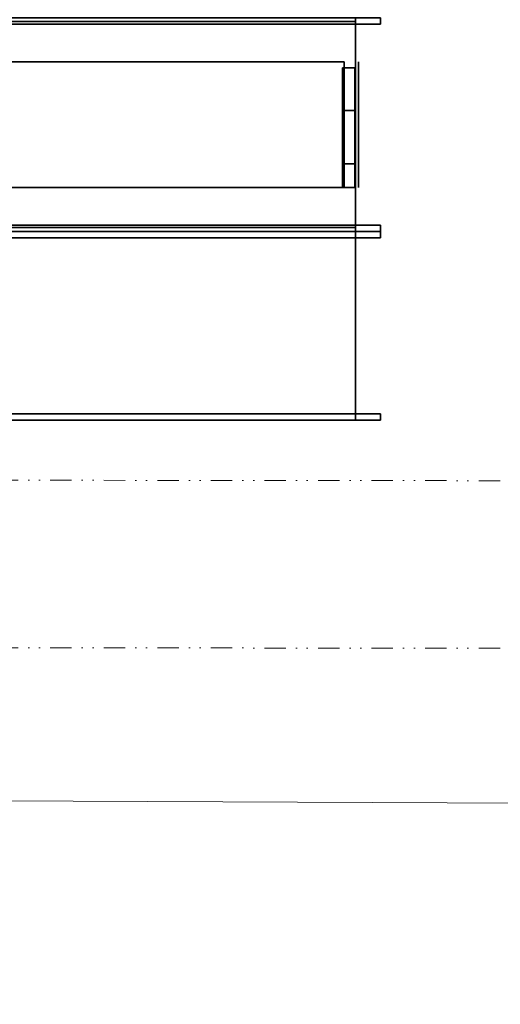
# Model space of a CAD drawing. Header units: millimetres. Extents: x 0 to 1216358, y -266558 to 2852.
# Tile 15 of 76: x 1016266 to 1016552, y -135253 to -134665. Entities that reach past the tile are written whole.
import ezdxf

# ---------------------------------------------------------------- set-up
doc = ezdxf.new("R2010")
doc.units = ezdxf.units.MM
doc.linetypes.add('DĚLICÍ2', pattern=[15.875, 6.35, -3.175, 0, -3.175, 0, -3.175])
doc.layers.get('0').update_dxf_attribs({"lineweight": 13})
for name, color, linetype in [('MAT_253_BYOLXP003919182844', 253, 'Continuous'), ('MAT_42_BYOLXP003919182844', 42, 'Continuous'), ('Mat_mar_BYOLXP003919182844', 7, 'Continuous')]:
    doc.layers.add(name, color=color, linetype=linetype)

# ---------------------------------------------------------------- blocks, each defined once
blk = doc.blocks.new('EDWED')
at = {"color": 8}
blk.add_line((966327.1, -230038.35), (969136.81, -230050.1), dxfattribs=at)
at = {"color": 8, "linetype": 'DĚLICÍ2', "ltscale": 2}
for points in [[(966677.11, -229849.3), (967477.1, -229850.1)], [(966677.11, -229949.3), (967477.1, -229950.1)]]:
    blk.add_lwpolyline(points, dxfattribs=at)
at = {"color": 8, "ltscale": 2}
blk.add_arc((967477.1, -229950.1), 800, 180, 270, dxfattribs=at)
blk = doc.blocks.new('1283_253_BYOLXP003919182844')
at = {"layer": 'MAT_253_BYOLXP003919182844'}
for points in [[(3779.9275, 2414.8691, -300.6598), (3813.8477, 2414.8748, -327.7198), (3813.8477, 2404.8748, -327.7219), (3779.9275, 2404.8691, -300.6619)], [(3824.9775, 2414.8647, -278.9698), (3813.8477, 2414.8748, -327.7198), (3779.9275, 2414.8691, -300.6598), (3779.9275, 2414.8604, -257.2798)], [(3779.9275, 2414.8604, -257.2798), (3779.9275, 2414.8691, -300.6598), (3779.9275, 2404.8691, -300.6619), (3779.9275, 2404.8604, -257.2819)], [(3824.9775, 2414.8647, -278.9698), (3779.9275, 2414.8604, -257.2798), (3813.8477, 2414.855, -230.2198), (3856.1475, 2414.8569, -239.8798)], [(3813.8477, 2414.855, -230.2198), (3779.9275, 2414.8604, -257.2798), (3779.9275, 2404.8604, -257.2819), (3813.8477, 2404.855, -230.2219)], [(3813.8477, 2414.8748, -327.7198), (3856.1475, 2414.8728, -318.0598), (3856.1475, 2404.8728, -318.0619), (3813.8477, 2404.8748, -327.7219)], [(3824.9775, 2414.8647, -278.9698), (3874.9775, 2414.8647, -278.9698), (3856.1475, 2414.8728, -318.0598), (3813.8477, 2414.8748, -327.7198)], [(3856.1475, 2414.8569, -239.8798), (3813.8477, 2414.855, -230.2198), (3813.8477, 2404.855, -230.2219), (3856.1475, 2404.8569, -239.8819)], [(3824.9775, 2414.8647, -278.9698), (3856.1475, 2414.8569, -239.8798), (3874.9775, 2414.8647, -278.9698), (3824.9775, 2414.8647, -278.9698)], [(3856.1475, 2414.8728, -318.0598), (3874.9775, 2414.8647, -278.9698), (3874.9775, 2404.8647, -278.9719), (3856.1475, 2404.8728, -318.0619)], [(3874.9775, 2414.8647, -278.9698), (3856.1475, 2414.8569, -239.8798), (3856.1475, 2404.8569, -239.8819), (3874.9775, 2404.8647, -278.9719)], [(3813.8477, 2404.8748, -327.7219), (3856.1475, 2404.8728, -318.0619), (3824.9775, 2404.8647, -278.9719), (3779.9275, 2404.8691, -300.6619)], [(3779.9275, 2404.8604, -257.2819), (3779.9275, 2404.8691, -300.6619), (3824.9775, 2404.8647, -278.9719), (3813.8477, 2404.855, -230.2219)], [(3824.9775, 2404.8647, -278.9719), (3856.1475, 2404.8569, -239.8819), (3813.8477, 2404.855, -230.2219), (3824.9775, 2404.8647, -278.9719)], [(3824.9775, 2404.8647, -278.9719), (3856.1475, 2404.8728, -318.0619), (3874.9775, 2404.8647, -278.9719), (3856.1475, 2404.8569, -239.8819)]]:
    blk.add_3dface(points, dxfattribs=at)
blk = doc.blocks.new('1283_254_BYOLXP003919182844')
at = {"layer": 'MAT_253_BYOLXP003919182844'}
for points in [[(3779.9275, 2414.8691, -400.6598), (3813.8477, 2414.8748, -427.7198), (3813.8477, 2404.8748, -427.7219), (3779.9275, 2404.8691, -400.6619)], [(3824.9775, 2414.8647, -378.9698), (3813.8477, 2414.8748, -427.7198), (3779.9275, 2414.8691, -400.6598), (3779.9275, 2414.8604, -357.2798)], [(3779.9275, 2414.8604, -357.2798), (3779.9275, 2414.8691, -400.6598), (3779.9275, 2404.8691, -400.6619), (3779.9275, 2404.8604, -357.2819)], [(3824.9775, 2414.8647, -378.9698), (3779.9275, 2414.8604, -357.2798), (3813.8477, 2414.855, -330.2198), (3856.1475, 2414.8569, -339.8798)], [(3813.8477, 2414.855, -330.2198), (3779.9275, 2414.8604, -357.2798), (3779.9275, 2404.8604, -357.2819), (3813.8477, 2404.855, -330.2219)], [(3813.8477, 2414.8748, -427.7198), (3856.1475, 2414.8728, -418.0598), (3856.1475, 2404.8728, -418.0619), (3813.8477, 2404.8748, -427.7219)], [(3824.9775, 2414.8647, -378.9698), (3874.9775, 2414.8647, -378.9698), (3856.1475, 2414.8728, -418.0598), (3813.8477, 2414.8748, -427.7198)], [(3856.1475, 2414.8569, -339.8798), (3813.8477, 2414.855, -330.2198), (3813.8477, 2404.855, -330.2219), (3856.1475, 2404.8569, -339.8819)], [(3824.9775, 2414.8647, -378.9698), (3856.1475, 2414.8569, -339.8798), (3874.9775, 2414.8647, -378.9698), (3824.9775, 2414.8647, -378.9698)], [(3856.1475, 2414.8728, -418.0598), (3874.9775, 2414.8647, -378.9698), (3874.9775, 2404.8647, -378.9719), (3856.1475, 2404.8728, -418.0619)], [(3874.9775, 2414.8647, -378.9698), (3856.1475, 2414.8569, -339.8798), (3856.1475, 2404.8569, -339.8819), (3874.9775, 2404.8647, -378.9719)], [(3813.8477, 2404.8748, -427.7219), (3856.1475, 2404.8728, -418.0619), (3824.9775, 2404.8647, -378.9719), (3779.9275, 2404.8691, -400.6619)], [(3779.9275, 2404.8604, -357.2819), (3779.9275, 2404.8691, -400.6619), (3824.9775, 2404.8647, -378.9719), (3813.8477, 2404.855, -330.2219)], [(3824.9775, 2404.8647, -378.9719), (3856.1475, 2404.8569, -339.8819), (3813.8477, 2404.855, -330.2219), (3824.9775, 2404.8647, -378.9719)], [(3824.9775, 2404.8647, -378.9719), (3856.1475, 2404.8728, -418.0619), (3874.9775, 2404.8647, -378.9719), (3856.1475, 2404.8569, -339.8819)]]:
    blk.add_3dface(points, dxfattribs=at)
blk = doc.blocks.new('1283_255_BYOLXP003919182844')
at = {"layer": 'MAT_253_BYOLXP003919182844'}
for points in [[(3779.9275, 2414.8691, -500.6598), (3813.8474, 2414.8748, -527.7198), (3813.8474, 2404.8748, -527.7219), (3779.9275, 2404.8691, -500.6619)], [(3824.9775, 2414.8647, -478.9698), (3813.8474, 2414.8748, -527.7198), (3779.9275, 2414.8691, -500.6598), (3779.9275, 2414.8604, -457.2798)], [(3779.9275, 2414.8604, -457.2798), (3779.9275, 2414.8691, -500.6598), (3779.9275, 2404.8691, -500.6619), (3779.9275, 2404.8604, -457.2819)], [(3824.9775, 2414.8647, -478.9698), (3779.9275, 2414.8604, -457.2798), (3813.8477, 2414.855, -430.2198), (3856.1475, 2414.8569, -439.8798)], [(3813.8477, 2414.855, -430.2198), (3779.9275, 2414.8604, -457.2798), (3779.9275, 2404.8604, -457.2819), (3813.8477, 2404.855, -430.2219)], [(3813.8474, 2414.8748, -527.7198), (3856.1475, 2414.8728, -518.0598), (3856.1475, 2404.8728, -518.0619), (3813.8474, 2404.8748, -527.7219)], [(3824.9775, 2414.8647, -478.9698), (3874.9775, 2414.8647, -478.9698), (3856.1475, 2414.8728, -518.0598), (3813.8474, 2414.8748, -527.7198)], [(3856.1475, 2414.8569, -439.8798), (3813.8477, 2414.855, -430.2198), (3813.8477, 2404.855, -430.2219), (3856.1475, 2404.8569, -439.8819)], [(3824.9775, 2414.8647, -478.9698), (3856.1475, 2414.8569, -439.8798), (3874.9775, 2414.8647, -478.9698), (3824.9775, 2414.8647, -478.9698)], [(3856.1475, 2414.8728, -518.0598), (3874.9775, 2414.8647, -478.9698), (3874.9775, 2404.8647, -478.9719), (3856.1475, 2404.8728, -518.0619)], [(3874.9775, 2414.8647, -478.9698), (3856.1475, 2414.8569, -439.8798), (3856.1475, 2404.8569, -439.8819), (3874.9775, 2404.8647, -478.9719)], [(3813.8474, 2404.8748, -527.7219), (3856.1475, 2404.8728, -518.0619), (3824.9775, 2404.8647, -478.9719), (3779.9275, 2404.8691, -500.6619)], [(3779.9275, 2404.8604, -457.2819), (3779.9275, 2404.8691, -500.6619), (3824.9775, 2404.8647, -478.9719), (3813.8477, 2404.855, -430.2219)], [(3824.9775, 2404.8647, -478.9719), (3856.1475, 2404.8569, -439.8819), (3813.8477, 2404.855, -430.2219), (3824.9775, 2404.8647, -478.9719)], [(3824.9775, 2404.8647, -478.9719), (3856.1475, 2404.8728, -518.0619), (3874.9775, 2404.8647, -478.9719), (3856.1475, 2404.8569, -439.8819)]]:
    blk.add_3dface(points, dxfattribs=at)
blk = doc.blocks.new('1004_257_BYOLXP003919182844')
at = {"layer": 'MAT_253_BYOLXP003919182844'}
blk.add_3dface([(3742.9995, 2415.2649, -220.0019), (3742.9995, 1765.2649, -220.0017), (3906.9995, 1765.2649, -220.0017), (3906.9995, 2415.2649, -220.0019)], dxfattribs=at)
blk = doc.blocks.new('1003_260_BYOLXP003919182844')
at = {"layer": 'MAT_253_BYOLXP003919182844'}
blk.add_3dface([(3742.9995, 2415.2646, -540.0018), (3906.9995, 2415.2646, -540.0018), (3906.9995, 1765.2648, -540.0017), (3742.9995, 1765.2649, -540.0017)], dxfattribs=at)
blk = doc.blocks.new('1005_263_BYOLXP003919182844')
at = {"layer": 'MAT_253_BYOLXP003919182844'}
blk.add_3dface([(3742.9995, 2415.2649, -220.0019), (3906.9995, 2415.2649, -220.0019), (3906.9995, 2415.2649, -540.0018), (3742.9995, 2415.2649, -540.0018)], dxfattribs=at)
blk = doc.blocks.new('M_P_264_BYOLXP003919182844')
at = {"layer": 'Mat_mar_BYOLXP003919182844', "color": 110}
for points in [[(3824.9661, 2417.7649, -330.0019), (3819.8894, 2417.7649, -330.2696), (3814.8794, 2417.7649, -331.0059), (3810.1365, 2417.7649, -332.2107), (3805.5273, 2417.7649, -333.951), (3801.1853, 2417.7649, -336.0259), (3797.0437, 2417.7649, -338.5695), (3793.1692, 2417.7649, -341.3807), (3789.6287, 2417.7649, -344.6605), (3786.4224, 2417.7649, -348.208), (3783.55, 2417.7649, -352.0902), (3781.0115, 2417.7649, -356.2401), (3778.9407, 2417.7649, -360.5909), (3777.2708, 2417.7649, -365.2094), (3776.0015, 2417.7649, -369.9617), (3775.2, 2417.7649, -374.9149), (3774.9995, 2417.7649, -380.0019), (3775.2, 2417.7649, -385.2227), (3776.0015, 2417.7649, -390.042), (3777.2708, 2417.7649, -394.7944), (3778.9407, 2417.7649, -399.4128), (3781.0115, 2417.7649, -403.7636), (3783.55, 2417.7649, -407.9135), (3786.4224, 2417.7649, -411.7957), (3789.6287, 2417.7649, -415.3432), (3793.1692, 2417.7649, -418.5561), (3797.0437, 2417.7649, -421.4343), (3801.1853, 2417.7649, -423.9778), (3805.5273, 2417.7649, -426.0527), (3810.1365, 2417.7649, -427.793), (3814.8794, 2417.7649, -428.9978), (3819.8894, 2417.7649, -429.7341), (3824.9661, 2417.7649, -430.0019), (3830.043, 2417.7649, -429.7341), (3834.9861, 2417.7649, -428.9978), (3839.7957, 2417.7649, -427.793), (3844.3381, 2417.7649, -426.0527), (3848.7471, 2417.7649, -423.9778), (3852.8887, 2417.7649, -421.4343), (3856.6963, 2417.7649, -418.5561), (3860.3035, 2417.7649, -415.3432), (3863.5098, 2417.7649, -411.7957), (3866.449, 2417.7649, -407.9135), (3868.9207, 2417.7649, -403.7636), (3871.0583, 2417.7649, -399.4128), (3872.7283, 2417.7649, -394.7944), (3873.9307, 2417.7649, -390.042), (3874.7324, 2417.7649, -385.2227), (3874.9995, 2417.7649, -380.0019), (3874.7324, 2417.7649, -374.9149), (3873.9307, 2417.7649, -369.9617), (3872.7283, 2417.7649, -365.2094), (3871.0583, 2417.7649, -360.5909), (3868.9207, 2417.7649, -356.2401), (3866.449, 2417.7649, -352.0902), (3863.5098, 2417.7649, -348.208), (3860.3035, 2417.7649, -344.6605), (3856.6963, 2417.7649, -341.3807), (3852.8887, 2417.7649, -338.5695), (3848.7471, 2417.7649, -336.0259), (3844.3381, 2417.7649, -333.951), (3839.7957, 2417.7649, -332.2107), (3834.9861, 2417.7649, -331.0059), (3830.043, 2417.7649, -330.2696), (3824.9661, 2417.7649, -330.0019)], [(3820.5574, 2417.7649, -371.0327), (3805.928, 2417.7649, -343.9911)], [(3825.4336, 2417.7649, -369.5601), (3823.4966, 2417.7649, -369.7609), (3821.8264, 2417.7649, -370.2964), (3820.29, 2417.7649, -371.1665), (3818.8872, 2417.7649, -372.3044), (3817.8186, 2417.7649, -373.6431), (3816.9502, 2417.7649, -375.1826), (3816.4158, 2417.7649, -376.9229), (3816.282, 2417.7649, -378.7301), (3816.4158, 2417.7649, -380.6712), (3816.9502, 2417.7649, -382.3446), (3817.8186, 2417.7649, -383.8841), (3818.8872, 2417.7649, -385.2897), (3820.29, 2417.7649, -386.3606), (3821.8264, 2417.7649, -387.2308), (3823.4966, 2417.7649, -387.7662), (3825.4336, 2417.7649, -387.9001), (3827.2373, 2417.7649, -387.7662), (3828.9741, 2417.7649, -387.2308), (3830.5105, 2417.7649, -386.3606), (3831.8464, 2417.7649, -385.2897), (3832.9822, 2417.7649, -383.8841), (3833.8506, 2417.7649, -382.3446), (3834.385, 2417.7649, -380.6712), (3834.5854, 2417.7649, -378.7301), (3834.385, 2417.7649, -376.9229), (3833.8506, 2417.7649, -375.1826), (3832.9822, 2417.7649, -373.6431), (3831.8464, 2417.7649, -372.3044), (3830.5105, 2417.7649, -371.1665), (3828.9741, 2417.7649, -370.2964), (3827.2373, 2417.7649, -369.7609), (3825.4336, 2417.7649, -369.5601)], [(3843.9375, 2417.7649, -414.4062), (3829.1746, 2417.7649, -387.0969)]]:
    blk.add_polyline3d(points, dxfattribs=at)
blk = doc.blocks.new('M_E_265_BYOLXP003919182844')
at = {"layer": 'Mat_mar_BYOLXP003919182844'}
blk.add_blockref('M_P_264_BYOLXP003919182844', (0, 0), dxfattribs=at)
blk = doc.blocks.new('1283_269_BYOLXP003919182844')
at = {"layer": 'MAT_253_BYOLXP003919182844'}
for points in [[(3774.9775, 1776.2249, -274.0017), (3774.9775, 2406.2249, -274.0019), (3774.9775, 2406.2249, -284.0019), (3774.9775, 1776.2249, -284.0017)], [(3774.9775, 2406.2249, -274.0019), (3774.9775, 1776.2249, -274.0017), (3874.9775, 1776.2249, -274.0017), (3874.9775, 2406.2249, -274.0019)], [(3774.9775, 2406.2249, -284.0019), (3874.9775, 2406.2249, -284.0019), (3874.9775, 1776.2249, -284.0017), (3774.9775, 1776.2249, -284.0017)], [(3774.9775, 2406.2249, -274.0019), (3874.9775, 2406.2249, -274.0019), (3874.9775, 2406.2249, -284.0019), (3774.9775, 2406.2249, -284.0019)], [(3874.9775, 2406.2249, -274.0019), (3874.9775, 1776.2249, -274.0017), (3874.9775, 1776.2249, -284.0017), (3874.9775, 2406.2249, -284.0019)], [(3874.9775, 1776.2249, -274.0017), (3774.9775, 1776.2249, -274.0017), (3774.9775, 1776.2249, -284.0017), (3874.9775, 1776.2249, -284.0017)]]:
    blk.add_3dface(points, dxfattribs=at)
blk = doc.blocks.new('1283_270_BYOLXP003919182844')
at = {"layer": 'MAT_253_BYOLXP003919182844'}
for points in [[(3774.9775, 1776.2249, -373.9697), (3774.9775, 2406.2249, -373.9698), (3774.9775, 2406.2249, -383.9698), (3774.9775, 1776.2249, -383.9697)], [(3774.9775, 2406.2249, -373.9698), (3774.9775, 1776.2249, -373.9697), (3874.9775, 1776.2249, -373.9697), (3874.9775, 2406.2249, -373.9699)], [(3774.9775, 2406.2249, -383.9698), (3874.9775, 2406.2249, -383.9699), (3874.9775, 1776.2249, -383.9697), (3774.9775, 1776.2249, -383.9697)], [(3774.9775, 2406.2249, -373.9698), (3874.9775, 2406.2249, -373.9699), (3874.9775, 2406.2249, -383.9699), (3774.9775, 2406.2249, -383.9698)], [(3874.9775, 2406.2249, -373.9699), (3874.9775, 1776.2249, -373.9697), (3874.9775, 1776.2249, -383.9697), (3874.9775, 2406.2249, -383.9699)], [(3874.9775, 1776.2249, -373.9697), (3774.9775, 1776.2249, -373.9697), (3774.9775, 1776.2249, -383.9697), (3874.9775, 1776.2249, -383.9697)]]:
    blk.add_3dface(points, dxfattribs=at)
blk = doc.blocks.new('1001_271_BYOLXP003919182844')
at = {"layer": 'MAT_253_BYOLXP003919182844'}
for points in [[(3774.9775, 1776.2249, -473.9717), (3774.9775, 2406.2249, -473.9719), (3774.9775, 2406.2249, -483.9719), (3774.9775, 1776.2249, -483.9717)], [(3774.9775, 2406.2249, -473.9719), (3774.9775, 1776.2249, -473.9717), (3874.9775, 1776.2249, -473.9718), (3874.9775, 2406.2249, -473.9719)], [(3774.9775, 2406.2249, -483.9719), (3874.9775, 2406.2249, -483.9719), (3874.9775, 1776.2249, -483.9717), (3774.9775, 1776.2249, -483.9717)], [(3774.9775, 2406.2249, -473.9719), (3874.9775, 2406.2249, -473.9719), (3874.9775, 2406.2249, -483.9719), (3774.9775, 2406.2249, -483.9719)], [(3874.9775, 2406.2249, -473.9719), (3874.9775, 1776.2249, -473.9718), (3874.9775, 1776.2249, -483.9717), (3874.9775, 2406.2249, -483.9719)], [(3874.9775, 1776.2249, -473.9718), (3774.9775, 1776.2249, -473.9717), (3774.9775, 1776.2249, -483.9717), (3874.9775, 1776.2249, -483.9717)]]:
    blk.add_3dface(points, dxfattribs=at)
blk = doc.blocks.new('1261_272_BYOLXP003919182844')
at = {"layer": 'MAT_253_BYOLXP003919182844'}
for points in [[(3739.9397, 1745.2637, -200.0006), (3740.0972, 2435.2637, -200.1581), (3740.1016, 2435.259, -220.1581), (3739.9441, 1745.2592, -220.0006)], [(3744.9397, 1745.2626, -199.9995), (3745.0972, 2435.2625, -200.1569), (3740.0972, 2435.2637, -200.1581), (3739.9397, 1745.2637, -200.0006)], [(3745.1016, 2435.2578, -220.1569), (3744.9441, 1745.2579, -219.9995), (3739.9441, 1745.2592, -220.0006), (3740.1016, 2435.259, -220.1581)], [(3740.0171, 1745.186, -540.0005), (3740.1746, 2435.186, -540.1581), (3740.1792, 2435.1814, -560.1581), (3740.0217, 1745.1815, -560.0005)], [(3745.0171, 1745.1849, -539.9994), (3745.1746, 2435.1848, -540.1569), (3740.1746, 2435.186, -540.1581), (3740.0171, 1745.186, -540.0005)], [(3745.1792, 2435.1802, -560.1569), (3745.0217, 1745.1804, -559.9994), (3740.0217, 1745.1815, -560.0005), (3740.1792, 2435.1814, -560.1581)], [(3745.0972, 2435.2625, -200.1569), (3745.1016, 2435.2578, -220.1569), (3740.1016, 2435.259, -220.1581), (3740.0972, 2435.2637, -200.1581)], [(3740.0972, 2415.259, -220.1535), (3740.1016, 2435.259, -220.1581), (3740.1746, 2435.186, -540.1581), (3740.1699, 2415.186, -540.1534)], [(3745.1016, 2435.2578, -220.1569), (3745.1746, 2435.1848, -540.1569), (3740.1746, 2435.186, -540.1581), (3740.1016, 2435.259, -220.1581)], [(3745.1746, 2435.1848, -540.1569), (3745.1792, 2435.1802, -560.1569), (3740.1792, 2435.1814, -560.1581), (3740.1746, 2435.186, -540.1581)], [(3744.9397, 1745.2626, -199.9995), (3744.9441, 1745.2579, -219.9995), (3745.1016, 2435.2578, -220.1569), (3745.0972, 2435.2625, -200.1569)], [(3745.0171, 1745.1849, -539.9994), (3745.0217, 1745.1804, -559.9994), (3745.1792, 2435.1802, -560.1569), (3745.1746, 2435.1848, -540.1569)], [(3745.0972, 2415.2578, -220.1524), (3745.1699, 2415.1848, -540.1523), (3745.1746, 2435.1848, -540.1569), (3745.1016, 2435.2578, -220.1569)], [(3745.1699, 2415.1848, -540.1523), (3745.0972, 2415.2578, -220.1524), (3740.0972, 2415.259, -220.1535), (3740.1699, 2415.186, -540.1534)], [(3739.9441, 1745.2592, -220.0006), (3739.9487, 1765.2592, -220.0052), (3740.0217, 1765.186, -540.0051), (3740.0171, 1745.186, -540.0005)], [(3744.9487, 1765.2579, -220.004), (3745.0217, 1765.1849, -540.004), (3740.0217, 1765.186, -540.0051), (3739.9487, 1765.2592, -220.0052)], [(3744.9441, 1745.2579, -219.9995), (3745.0171, 1745.1849, -539.9994), (3745.0217, 1765.1849, -540.004), (3744.9487, 1765.2579, -220.004)], [(3744.9441, 1745.2579, -219.9995), (3744.9397, 1745.2626, -199.9995), (3739.9397, 1745.2637, -200.0006), (3739.9441, 1745.2592, -220.0006)], [(3745.0171, 1745.1849, -539.9994), (3744.9441, 1745.2579, -219.9995), (3739.9441, 1745.2592, -220.0006), (3740.0171, 1745.186, -540.0005)], [(3745.0217, 1745.1804, -559.9994), (3745.0171, 1745.1849, -539.9994), (3740.0171, 1745.186, -540.0005), (3740.0217, 1745.1815, -560.0005)]]:
    blk.add_3dface(points, dxfattribs=at)
blk = doc.blocks.new('1273_273_BYOLXP003919182844')
at = {"layer": 'MAT_253_BYOLXP003919182844'}
for points in [[(3904.9397, 1745.2637, -200.0006), (3905.0972, 2435.2637, -200.1581), (3905.1016, 2435.259, -220.1581), (3904.9441, 1745.259, -220.0006)], [(3909.9397, 1745.2625, -199.9995), (3910.0972, 2435.2625, -200.157), (3905.0972, 2435.2637, -200.1581), (3904.9397, 1745.2637, -200.0006)], [(3910.1016, 2435.2578, -220.157), (3909.9441, 1745.2579, -219.9995), (3904.9441, 1745.259, -220.0006), (3905.1016, 2435.259, -220.1581)], [(3905.0171, 1745.186, -540.0005), (3905.1746, 2435.186, -540.1581), (3905.1792, 2435.1814, -560.1581), (3905.0217, 1745.1815, -560.0005)], [(3910.0171, 1745.1849, -539.9994), (3910.1746, 2435.1848, -540.1569), (3905.1746, 2435.186, -540.1581), (3905.0171, 1745.186, -540.0005)], [(3910.1792, 2435.1802, -560.1569), (3910.0217, 1745.1803, -559.9994), (3905.0217, 1745.1815, -560.0005), (3905.1792, 2435.1814, -560.1581)], [(3910.0972, 2435.2625, -200.157), (3910.1016, 2435.2578, -220.157), (3905.1016, 2435.259, -220.1581), (3905.0972, 2435.2637, -200.1581)], [(3905.0972, 2415.259, -220.1535), (3905.1016, 2435.259, -220.1581), (3905.1746, 2435.186, -540.1581), (3905.1699, 2415.186, -540.1534)], [(3910.1016, 2435.2578, -220.157), (3910.1746, 2435.1848, -540.1569), (3905.1746, 2435.186, -540.1581), (3905.1016, 2435.259, -220.1581)], [(3910.1746, 2435.1848, -540.1569), (3910.1792, 2435.1802, -560.1569), (3905.1792, 2435.1814, -560.1581), (3905.1746, 2435.186, -540.1581)], [(3909.9397, 1745.2625, -199.9995), (3909.9441, 1745.2579, -219.9995), (3910.1016, 2435.2578, -220.157), (3910.0972, 2435.2625, -200.157)], [(3910.0171, 1745.1849, -539.9994), (3910.0217, 1745.1803, -559.9994), (3910.1792, 2435.1802, -560.1569), (3910.1746, 2435.1848, -540.1569)], [(3910.0972, 2415.2578, -220.1524), (3910.1699, 2415.1848, -540.1523), (3910.1746, 2435.1848, -540.1569), (3910.1016, 2435.2578, -220.157)], [(3910.1699, 2415.1848, -540.1523), (3910.0972, 2415.2578, -220.1524), (3905.0972, 2415.259, -220.1535), (3905.1699, 2415.186, -540.1534)], [(3904.9441, 1745.259, -220.0006), (3904.9487, 1765.259, -220.0052), (3905.0217, 1765.186, -540.0051), (3905.0171, 1745.186, -540.0005)], [(3909.9487, 1765.2579, -220.004), (3910.0217, 1765.1849, -540.004), (3905.0217, 1765.186, -540.0051), (3904.9487, 1765.259, -220.0052)], [(3909.9441, 1745.2579, -219.9995), (3910.0171, 1745.1849, -539.9994), (3910.0217, 1765.1849, -540.004), (3909.9487, 1765.2579, -220.004)], [(3909.9441, 1745.2579, -219.9995), (3909.9397, 1745.2625, -199.9995), (3904.9397, 1745.2637, -200.0006), (3904.9441, 1745.259, -220.0006)], [(3910.0171, 1745.1849, -539.9994), (3909.9441, 1745.2579, -219.9995), (3904.9441, 1745.259, -220.0006), (3905.0171, 1745.186, -540.0005)], [(3910.0217, 1745.1803, -559.9994), (3910.0171, 1745.1849, -539.9994), (3905.0171, 1745.186, -540.0005), (3905.0217, 1745.1815, -560.0005)]]:
    blk.add_3dface(points, dxfattribs=at)
blk = doc.blocks.new('1005_277_BYOLXP003919182844')
at = {"layer": 'MAT_42_BYOLXP003919182844'}
blk.add_3dface([(3910.0996, 2415.2249, -220.0019), (4060.0996, 2415.2249, -220.0019), (4060.0996, 2415.2249, -540.0018), (3910.0996, 2415.2249, -540.0018)], dxfattribs=at)
blk = doc.blocks.new('1003_278_BYOLXP003919182844')
at = {"layer": 'MAT_42_BYOLXP003919182844'}
blk.add_3dface([(3910.0996, 2415.2249, -540.0018), (4060.0996, 2415.2249, -540.0018), (4060.0996, 1765.2249, -540.0017), (3910.0996, 1765.2247, -540.0017)], dxfattribs=at)
blk = doc.blocks.new('1004_279_BYOLXP003919182844')
at = {"layer": 'MAT_42_BYOLXP003919182844'}
blk.add_3dface([(3910.0996, 2415.2249, -220.0019), (3910.0996, 1765.2249, -220.0017), (4060.0996, 1765.2249, -220.0018), (4060.0996, 2415.2249, -220.0019)], dxfattribs=at)
blk = doc.blocks.new('1261_280_BYOLXP003919182844')
at = {"layer": 'MAT_253_BYOLXP003919182844'}
for points in [[(4055.0996, 2435.2249, -200.0019), (4055.0996, 1745.2249, -200.0018), (4060.0996, 1745.2249, -200.0018), (4060.0996, 2435.2249, -200.0019)], [(4055.0996, 2435.2249, -220.0019), (4060.0996, 2435.2249, -220.0019), (4060.0996, 1745.2249, -220.0018), (4055.0996, 1745.2249, -220.0018)], [(4055.0996, 2435.2249, -200.0019), (4060.0996, 2435.2249, -200.0019), (4060.0996, 2435.2249, -220.0019), (4055.0996, 2435.2249, -220.0019)], [(4055.0996, 1745.2249, -200.0018), (4055.0996, 2435.2249, -200.0019), (4055.0996, 2435.2249, -220.0019), (4055.0996, 1745.2249, -220.0018)], [(4055.0996, 2435.2249, -540.0018), (4055.0996, 1745.2249, -540.0017), (4060.0996, 1745.2249, -540.0017), (4060.0996, 2435.2249, -540.0018)], [(4055.0996, 2435.2249, -560.0018), (4060.0996, 2435.2249, -560.0018), (4060.0996, 1745.2249, -560.0017), (4055.0996, 1745.2249, -560.0017)], [(4055.0996, 2435.2249, -540.0018), (4060.0996, 2435.2249, -540.0018), (4060.0996, 2435.2249, -560.0018), (4055.0996, 2435.2249, -560.0018)], [(4055.0996, 1745.2249, -540.0017), (4055.0996, 2435.2249, -540.0018), (4055.0996, 2435.2249, -560.0018), (4055.0996, 1745.2249, -560.0017)], [(4055.0996, 2435.2249, -220.0019), (4060.0996, 2435.2249, -220.0019), (4060.0996, 2435.2249, -540.0018), (4055.0996, 2435.2249, -540.0018)], [(4055.0996, 2415.2249, -220.0019), (4055.0996, 2435.2249, -220.0019), (4055.0996, 2435.2249, -540.0018), (4055.0996, 2415.2249, -540.0018)], [(4060.0996, 2435.2249, -200.0019), (4060.0996, 1745.2249, -200.0018), (4060.0996, 1745.2249, -220.0018), (4060.0996, 2435.2249, -220.0019)], [(4060.0996, 2435.2249, -540.0018), (4060.0996, 1745.2249, -540.0017), (4060.0996, 1745.2249, -560.0017), (4060.0996, 2435.2249, -560.0018)], [(4060.0996, 2435.2249, -220.0019), (4060.0996, 2415.2249, -220.0019), (4060.0996, 2415.2249, -540.0018), (4060.0996, 2435.2249, -540.0018)], [(4060.0996, 2415.2249, -220.0019), (4055.0996, 2415.2249, -220.0019), (4055.0996, 2415.2249, -540.0018), (4060.0996, 2415.2249, -540.0018)], [(4055.0996, 1765.2249, -220.0018), (4060.0996, 1765.2249, -220.0018), (4060.0996, 1765.2249, -540.0017), (4055.0996, 1765.2249, -540.0017)], [(4055.0996, 1745.2249, -220.0018), (4055.0996, 1765.2249, -220.0018), (4055.0996, 1765.2249, -540.0017), (4055.0996, 1745.2249, -540.0017)], [(4060.0996, 1765.2249, -220.0018), (4060.0996, 1745.2249, -220.0018), (4060.0996, 1745.2249, -540.0017), (4060.0996, 1765.2249, -540.0017)], [(4060.0996, 1745.2249, -200.0018), (4055.0996, 1745.2249, -200.0018), (4055.0996, 1745.2249, -220.0018), (4060.0996, 1745.2249, -220.0018)], [(4060.0996, 1745.2249, -540.0017), (4055.0996, 1745.2249, -540.0017), (4055.0996, 1745.2249, -560.0017), (4060.0996, 1745.2249, -560.0017)], [(4060.0996, 1745.2249, -220.0018), (4055.0996, 1745.2249, -220.0018), (4055.0996, 1745.2249, -540.0017), (4060.0996, 1745.2249, -540.0017)]]:
    blk.add_3dface(points, dxfattribs=at)
blk = doc.blocks.new('1273_281_BYOLXP003919182844')
at = {"layer": 'MAT_253_BYOLXP003919182844'}
for points in [[(3910.0996, 2435.2249, -200.0019), (3910.0996, 1745.2249, -200.0017), (3915.0996, 1745.2249, -200.0017), (3915.0996, 2435.2249, -200.0019)], [(3910.0996, 2435.2249, -220.0019), (3915.0996, 2435.2249, -220.0019), (3915.0996, 1745.2249, -220.0017), (3910.0996, 1745.2249, -220.0017)], [(3910.0996, 2435.2249, -200.0019), (3915.0996, 2435.2249, -200.0019), (3915.0996, 2435.2249, -220.0019), (3910.0996, 2435.2249, -220.0019)], [(3910.0996, 1745.2249, -200.0017), (3910.0996, 2435.2249, -200.0019), (3910.0996, 2435.2249, -220.0019), (3910.0996, 1745.2249, -220.0017)], [(3910.0996, 2435.2249, -540.0018), (3910.0996, 1745.2247, -540.0017), (3915.0996, 1745.2247, -540.0017), (3915.0996, 2435.2249, -540.0018)], [(3910.0996, 2435.2249, -560.0018), (3915.0996, 2435.2249, -560.0018), (3915.0996, 1745.2247, -560.0017), (3910.0996, 1745.2247, -560.0017)], [(3910.0996, 2435.2249, -540.0018), (3915.0996, 2435.2249, -540.0018), (3915.0996, 2435.2249, -560.0018), (3910.0996, 2435.2249, -560.0018)], [(3910.0996, 1745.2247, -540.0017), (3910.0996, 2435.2249, -540.0018), (3910.0996, 2435.2249, -560.0018), (3910.0996, 1745.2247, -560.0017)], [(3910.0996, 2435.2249, -220.0019), (3915.0996, 2435.2249, -220.0019), (3915.0996, 2435.2249, -540.0018), (3910.0996, 2435.2249, -540.0018)], [(3910.0996, 2415.2249, -220.0019), (3910.0996, 2435.2249, -220.0019), (3910.0996, 2435.2249, -540.0018), (3910.0996, 2415.2249, -540.0018)], [(3915.0996, 2435.2249, -200.0019), (3915.0996, 1745.2249, -200.0017), (3915.0996, 1745.2249, -220.0017), (3915.0996, 2435.2249, -220.0019)], [(3915.0996, 2435.2249, -540.0018), (3915.0996, 1745.2247, -540.0017), (3915.0996, 1745.2247, -560.0017), (3915.0996, 2435.2249, -560.0018)], [(3915.0996, 2435.2249, -220.0019), (3915.0996, 2415.2249, -220.0019), (3915.0996, 2415.2249, -540.0018), (3915.0996, 2435.2249, -540.0018)], [(3915.0996, 2415.2249, -220.0019), (3910.0996, 2415.2249, -220.0019), (3910.0996, 2415.2249, -540.0018), (3915.0996, 2415.2249, -540.0018)], [(3910.0996, 1765.2249, -220.0017), (3915.0996, 1765.2249, -220.0017), (3915.0996, 1765.2247, -540.0017), (3910.0996, 1765.2247, -540.0017)], [(3910.0996, 1745.2249, -220.0017), (3910.0996, 1765.2249, -220.0017), (3910.0996, 1765.2247, -540.0017), (3910.0996, 1745.2247, -540.0017)], [(3915.0996, 1765.2249, -220.0017), (3915.0996, 1745.2249, -220.0017), (3915.0996, 1745.2247, -540.0017), (3915.0996, 1765.2247, -540.0017)], [(3915.0996, 1745.2249, -200.0017), (3910.0996, 1745.2249, -200.0017), (3910.0996, 1745.2249, -220.0017), (3915.0996, 1745.2249, -220.0017)], [(3915.0996, 1745.2249, -220.0017), (3910.0996, 1745.2249, -220.0017), (3910.0996, 1745.2247, -540.0017), (3915.0996, 1745.2247, -540.0017)], [(3915.0996, 1745.2247, -540.0017), (3910.0996, 1745.2247, -540.0017), (3910.0996, 1745.2247, -560.0017), (3915.0996, 1745.2247, -560.0017)]]:
    blk.add_3dface(points, dxfattribs=at)
blk = doc.blocks.new('AXAXAXASA')
for name in ['1261_272_BYOLXP003919182844', '1273_273_BYOLXP003919182844', '1273_281_BYOLXP003919182844', '1261_280_BYOLXP003919182844', '1004_257_BYOLXP003919182844', '1003_260_BYOLXP003919182844', '1005_263_BYOLXP003919182844', 'M_E_265_BYOLXP003919182844', '1283_253_BYOLXP003919182844', '1283_254_BYOLXP003919182844', '1283_255_BYOLXP003919182844', '1005_277_BYOLXP003919182844', '1003_278_BYOLXP003919182844', '1004_279_BYOLXP003919182844', '1283_269_BYOLXP003919182844', '1283_270_BYOLXP003919182844', '1001_271_BYOLXP003919182844']:
    blk.add_blockref(name, (0, 0))

msp = doc.modelspace()

# ---------------------------------------------------------------- block references
msp.add_blockref('EDWED', (49287.2, 94909.31))
at = {"linetype": 'Continuous', "xscale": 0.75, "yscale": 0.75, "zscale": 0.75, "rotation": 270.0002007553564}
msp.add_blockref('AXAXAXASA', (1014654.42, -131859.28, -50), dxfattribs=at)

doc.saveas('drawing.dxf')
